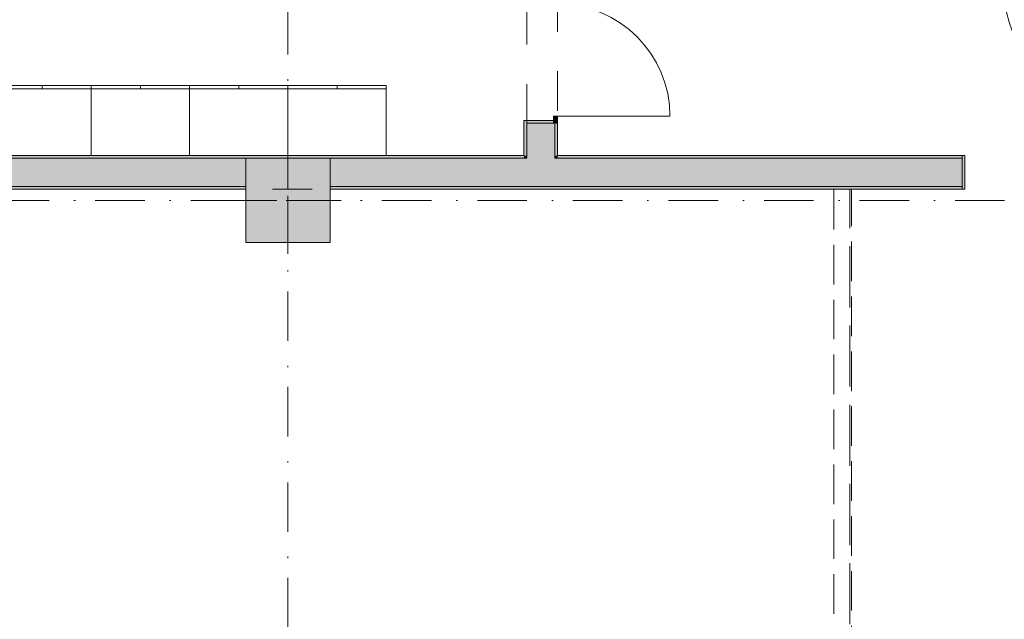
# Model space of a CAD drawing. Header units: millimetres. Extents: x 0 to 1184, y 0 to 836.
# Tile 73 of 241: x 242 to 313, y 690 to 732. Entities that reach past the tile are written whole.
import ezdxf
from ezdxf.xclip import XClip

# ---------------------------------------------------------------- set-up
doc = ezdxf.new("R2010")
doc.units = ezdxf.units.MM
doc.header["$MEASUREMENT"] = 0
doc.header["$XCLIPFRAME"] = 0
for name, pattern in [('Невидимая', [3.912222, 2.822222, -1.09]), ('Штриховая', [5.644444, 2.822222, -2.822222]), ('Штрихпунктирная', [6.702778, 3.527778, -1.763889, 0, -1.411111])]:
    doc.linetypes.add(name, pattern=pattern)
for name, color, linetype in [('Интерьер - Мебель', 7, 'Continuous'), ('Конструктив - Колонны', 7, 'Continuous'), ('Конструктив - Стены Блок 100 нов', 7, 'Continuous'), ('Конструктив - Стены Блок 200 нов', 7, 'Continuous'), ('Элемент Модели - Зона', 7, 'Continuous'), ('Элемент Модели - Оси', 7, 'Continuous')]:
    doc.layers.add(name, color=color, linetype=linetype)

# ---------------------------------------------------------------- blocks, each defined once
blk = doc.blocks.new('Чертеж_4_4', base_point=(-278.479, 89.564))
at = {"layer": 'Конструктив - Колонны', "linetype": 'Continuous', "lineweight": 0, "true_color": 0x000000}
blk.add_hatch(color=18, dxfattribs=at).paths.add_polyline_path([(258.521, 716.564), (264.521, 716.564), (264.521, 722.564), (258.521, 722.564)])
at = {"layer": 'Конструктив - Стены Блок 200 нов', "linetype": 'Continuous', "lineweight": 0, "true_color": 0x000000}
for points in [[(278.321, 725.264), (278.321, 725.064), (278.521, 725.064), (280.421, 725.064), (280.421, 725.264)], [(278.321, 722.764), (278.521, 722.764), (278.521, 725.064), (278.321, 725.064)], [(278.521, 722.764), (280.521, 722.764), (280.521, 725.064), (280.421, 725.064), (278.521, 725.064)], [(280.721, 725.064), (280.721, 725.564), (280.421, 725.564), (280.421, 725.064)], [(280.521, 722.764), (280.721, 722.764), (280.721, 725.064), (280.521, 725.064)], [(278.321, 722.764), (207.641, 722.764), (207.641, 722.564), (278.321, 722.564)], [(207.641, 722.564), (207.641, 720.564), (258.521, 720.564), (258.521, 722.564)], [(264.521, 722.564), (264.521, 720.564), (278.521, 720.564), (278.521, 722.564)], [(278.321, 722.564), (278.521, 722.564), (278.521, 722.764), (278.321, 722.764)], [(278.521, 722.564), (280.521, 722.564), (280.521, 722.764), (278.521, 722.764)], [(278.521, 720.564), (280.521, 720.564), (280.521, 722.564), (278.521, 722.564)], [(280.521, 722.564), (280.721, 722.564), (280.721, 722.764), (280.521, 722.764)], [(280.521, 720.564), (309.521, 720.564), (309.521, 722.564), (280.521, 722.564)], [(280.721, 722.564), (309.521, 722.564), (309.521, 722.764), (280.721, 722.764)], [(309.521, 722.764), (309.521, 722.564), (309.521, 720.364), (309.721, 720.364), (309.721, 722.764)], [(207.641, 720.564), (207.641, 720.364), (258.521, 720.364), (258.521, 720.564)], [(264.521, 720.364), (309.521, 720.364), (309.521, 720.564), (264.521, 720.564)]]:
    blk.add_hatch(color=18, dxfattribs=at).paths.add_polyline_path(points)
at = {"layer": 'Интерьер - Мебель', "color": 7, "linetype": 'Continuous', "lineweight": 15}
for p, q in [((244.021, 727.764), (244.021, 727.514)), ((247.521, 727.764), (247.521, 727.514)), ((251.021, 727.764), (251.021, 727.514)), ((254.521, 727.764), (254.521, 727.514)), ((258.021, 727.764), (258.021, 727.514)), ((261.521, 727.764), (261.521, 727.514)), ((265.021, 727.764), (265.021, 727.514)), ((240.521, 727.514), (247.521, 727.514)), ((247.521, 727.514), (254.521, 727.514)), ((254.521, 727.514), (261.521, 727.514)), ((261.521, 727.514), (268.521, 727.514))]:
    blk.add_line(p, q, dxfattribs=at)
at = {"layer": 'Интерьер - Мебель', "color": 7, "linetype": 'Continuous', "lineweight": 15, "flags": 128}
for points in [[(240.521, 727.764), (247.521, 727.764), (247.521, 722.764), (240.521, 722.764)], [(247.521, 727.764), (254.521, 727.764), (254.521, 722.764), (247.521, 722.764)], [(254.521, 727.764), (261.521, 727.764), (261.521, 722.764), (254.521, 722.764)], [(261.521, 727.764), (268.521, 727.764), (268.521, 722.764), (261.521, 722.764)]]:
    blk.add_lwpolyline(points, close=True, dxfattribs=at)
at = {"layer": 'Конструктив - Колонны', "color": 251, "linetype": 'Continuous', "lineweight": 5, "true_color": 0x575757}
for p, q in [((261.521, 720.364), (261.521, 723.364)), ((260.721, 719.564), (257.721, 719.564)), ((262.321, 719.564), (265.321, 719.564)), ((261.521, 718.764), (261.521, 715.764))]:
    blk.add_line(p, q, dxfattribs=at)
at = {"layer": 'Конструктив - Колонны', "color": 251, "linetype": 'Continuous', "lineweight": 15, "true_color": 0x575757, "flags": 128}
blk.add_lwpolyline([(258.521, 716.564), (264.521, 716.564), (264.521, 722.564), (258.521, 722.564)], close=True, dxfattribs=at)
at = {"layer": 'Конструктив - Колонны', "color": 251, "linetype": 'Continuous', "lineweight": 5, "true_color": 0x575757}
blk.add_point((261.521, 719.564), dxfattribs=at)
at = {"layer": 'Конструктив - Стены Блок 100 нов', "color": 251, "linetype": 'Continuous', "lineweight": 5, "true_color": 0x575757}
blk.add_arc((320.525, 734.564), 8, 180, 270, dxfattribs=at)
at = {"layer": 'Конструктив - Стены Блок 200 нов', "color": 251, "linetype": 'Continuous', "lineweight": 20, "true_color": 0x575757}
for p, q in [((280.421, 725.264), (278.321, 725.264)), ((278.321, 725.064), (278.321, 725.264)), ((278.321, 725.064), (278.321, 725.264)), ((280.421, 725.264), (278.321, 725.264)), ((278.521, 725.064), (278.521, 722.764)), ((278.521, 725.064), (280.421, 725.064)), ((280.421, 725.064), (280.421, 725.264)), ((280.521, 725.064), (280.421, 725.064)), ((280.521, 725.064), (280.421, 725.064)), ((280.521, 725.064), (280.421, 725.064)), ((280.521, 722.764), (280.521, 725.064)), ((280.721, 725.064), (280.521, 725.064)), ((280.721, 725.064), (280.521, 725.064)), ((280.721, 725.064), (280.521, 725.064)), ((258.521, 722.564), (207.641, 722.564)), ((278.521, 722.564), (264.521, 722.564)), ((278.521, 722.764), (278.521, 722.564)), ((278.521, 722.764), (278.521, 722.564)), ((280.521, 722.564), (280.521, 722.764)), ((280.521, 722.564), (280.521, 722.764)), ((309.521, 722.564), (280.521, 722.564)), ((309.521, 722.764), (309.721, 722.764)), ((309.521, 722.764), (309.721, 722.764)), ((309.521, 722.564), (309.521, 720.364)), ((309.721, 720.364), (309.721, 722.764)), ((309.721, 720.364), (309.721, 722.764)), ((207.641, 720.564), (258.521, 720.564)), ((264.521, 720.564), (278.521, 720.564)), ((278.521, 720.564), (280.521, 720.564)), ((280.521, 720.564), (309.521, 720.564)), ((309.521, 720.364), (309.721, 720.364))]:
    blk.add_line(p, q, dxfattribs=at)
at = {"layer": 'Конструктив - Стены Блок 200 нов', "color": 251, "linetype": 'Continuous', "lineweight": 5, "true_color": 0x575757}
for p, q in [((280.721, 725.564), (280.421, 725.564)), ((280.421, 725.564), (280.421, 725.064)), ((280.421, 725.064), (280.721, 725.064)), ((280.721, 725.064), (280.721, 725.564)), ((280.721, 725.564), (288.721, 725.564))]:
    blk.add_line(p, q, dxfattribs=at)
at = {"layer": 'Конструктив - Стены Блок 200 нов', "color": 251, "linetype": 'Continuous', "lineweight": 20, "true_color": 0x575757, "flags": 128}
for points in [[(278.321, 725.064), (278.321, 722.764)], [(280.721, 722.764), (280.721, 725.064)], [(278.321, 722.764), (207.641, 722.764)], [(309.521, 722.764), (280.721, 722.764)], [(207.641, 720.364), (258.521, 720.364)], [(264.521, 720.364), (309.521, 720.364)]]:
    blk.add_lwpolyline(points, dxfattribs=at)
at = {"layer": 'Конструктив - Стены Блок 200 нов', "color": 251, "linetype": 'Невидимая', "lineweight": 20, "true_color": 0x575757, "flags": 128}
for points in [[(300.521, 720.364), (300.396, 720.364)], [(300.396, 720.314), (300.396, 682.989)], [(301.521, 720.364), (300.521, 720.364)], [(301.646, 720.364), (301.521, 720.364)], [(301.646, 635.564), (301.646, 720.314)]]:
    blk.add_lwpolyline(points, dxfattribs=at)
at = {"layer": 'Конструктив - Стены Блок 200 нов', "color": 251, "linetype": 'Continuous', "lineweight": 5, "true_color": 0x575757}
blk.add_arc((280.721, 725.564), 8, 0, 90, dxfattribs=at)
at = {"layer": 'Элемент Модели - Зона', "color": 7, "linetype": 'Штриховая', "lineweight": 15, "flags": 128}
for points in [[(207.521, 779.314), (207.521, 722.764), (261.521, 722.764), (278.521, 722.764), (278.521, 750.564), (259.521, 750.564), (242.421, 750.564), (242.421, 763.664), (242.421, 779.314)], [(82.621, 541.138), (82.621, 539.138), (83.021, 539.138), (83.021, 542.564), (89.021, 542.564), (89.021, 539.564), (168.521, 539.564), (168.521, 542.564), (174.521, 542.564), (174.521, 539.564), (258.521, 539.564), (258.521, 542.564), (264.521, 542.564), (264.521, 539.138), (331.772, 539.138), (331.772, 631.689), (331.877, 631.689), (331.877, 686.864), (327.321, 686.864), (327.321, 720.364), (324.521, 720.364), (324.521, 722.764), (348.321, 722.764), (348.321, 734.564), (280.721, 734.564), (280.721, 722.764), (309.521, 722.764), (309.521, 720.364), (301.521, 720.364), (301.521, 615.564), (207.521, 615.564), (207.521, 626.564), (82.621, 626.564), (82.621, 626.064)], [(207.521, 615.564), (301.521, 615.564), (301.521, 720.364), (258.521, 720.364), (207.521, 720.364)]]:
    blk.add_lwpolyline(points, close=True, dxfattribs=at)
at = {"layer": 'Элемент Модели - Оси', "color": 7, "linetype": 'Штрихпунктирная', "lineweight": 15}
for p, q in [((261.521, 828.727), (261.521, 151.766)), ((57.32, 719.564), (1181.052, 719.564))]:
    blk.add_line(p, q, dxfattribs=at)

msp = doc.modelspace()

# ---------------------------------------------------------------- block references
at = {"color": 161, "linetype": 'Continuous', "lineweight": 40, "true_color": 0x83aefe}
ref = msp.add_blockref('Чертеж_4_4', (-278.479, 89.564), dxfattribs=at)
XClip(ref).set_block_clipping_path([(57.3201676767, 151.7660533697), (1181.0522393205, 828.727105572)])

doc.saveas('drawing.dxf')
